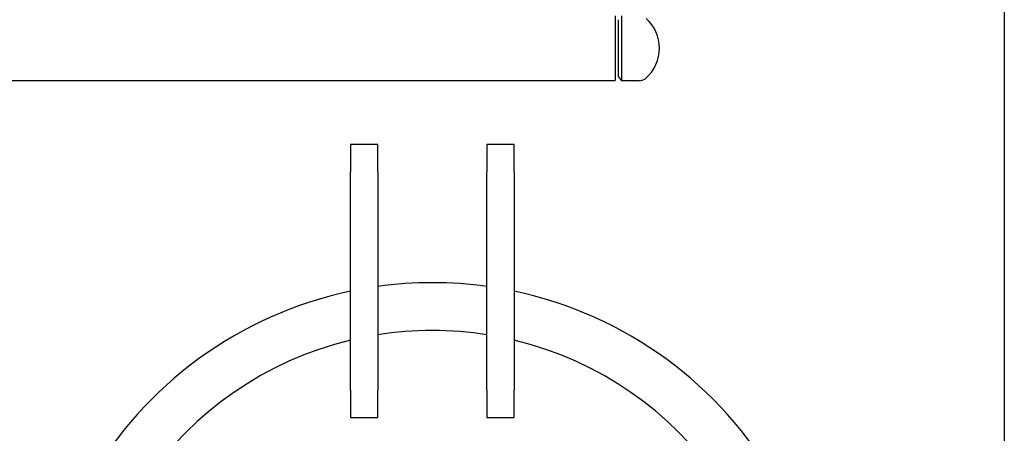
# Model space of a CAD drawing. Header units: inches. Extents: x 24 to 1128, y -74 to 748.
# Tile 21 of 256: x 238 to 274, y 167 to 182. Entities that reach past the tile are written whole.
import ezdxf

# ---------------------------------------------------------------- set-up
doc = ezdxf.new("R2010")
doc.units = ezdxf.units.IN
doc.header["$LTSCALE"] = 32
doc.header["$MEASUREMENT"] = 0
doc.layers.add('Visible (ANSI)', color=7, linetype='Continuous', lineweight=30)

msp = doc.modelspace()

# ---------------------------------------------------------------- linework, layer by layer
at = {"layer": 'Visible (ANSI)'}
for p, q in [((274.09114, 192.86766), (274.09114, 154.93966)), ((259.84114, 181.89906), (259.84114, 179.52406)), ((259.96614, 179.66556), (259.96614, 181.75756)), ((260.07664, 181.90156), (260.07664, 179.52156)), ((221.65364, 179.52406), (259.84114, 179.52406)), ((259.96614, 179.66556), (260.07664, 179.52156)), ((260.73237, 179.52156), (260.07664, 179.52156)), ((251.15364, 177.18016), (250.15364, 177.18016)), ((250.15364, 177.18016), (250.15364, 176.18016)), ((251.15364, 176.18016), (251.15364, 177.18016)), ((256.15364, 177.18016), (255.15364, 177.18016)), ((255.15364, 177.18016), (255.15364, 176.18016)), ((256.15364, 176.18016), (256.15364, 177.18016)), ((250.15364, 168.18016), (250.15364, 176.18016)), ((251.15364, 176.18016), (251.15364, 168.18016)), ((255.15364, 168.18016), (255.15364, 176.18016)), ((256.15364, 176.18016), (256.15364, 168.18016)), ((250.15364, 168.18016), (250.15364, 167.18016)), ((251.15364, 167.18016), (251.15364, 168.18016)), ((255.15364, 168.18016), (255.15364, 167.18016)), ((256.15364, 167.18016), (256.15364, 168.18016)), ((250.15364, 167.18016), (251.15364, 167.18016)), ((255.15364, 167.18016), (256.15364, 167.18016))]:
    msp.add_line(p, q, dxfattribs=at)
for centre, radius, start, end in [((259.98606, 180.71156), 1.48008, 312.481033, 47.518967), ((260.73237, 179.89656), 0.375, 270, 312.481033), ((253.15364, 157.61766), 14.5, 82.071858, 97.928142), ((253.15364, 157.61766), 14.5, 101.940544, 198.821487), ((253.15364, 157.61766), 14.5, 341.178513, 78.059456), ((253.15364, 157.61766), 12.75, 80.975155, 99.024845), ((253.15364, 157.61766), 12.75, 103.608961, 76.391039)]:
    msp.add_arc(centre, radius, start, end, dxfattribs=at)

doc.saveas('drawing.dxf')
